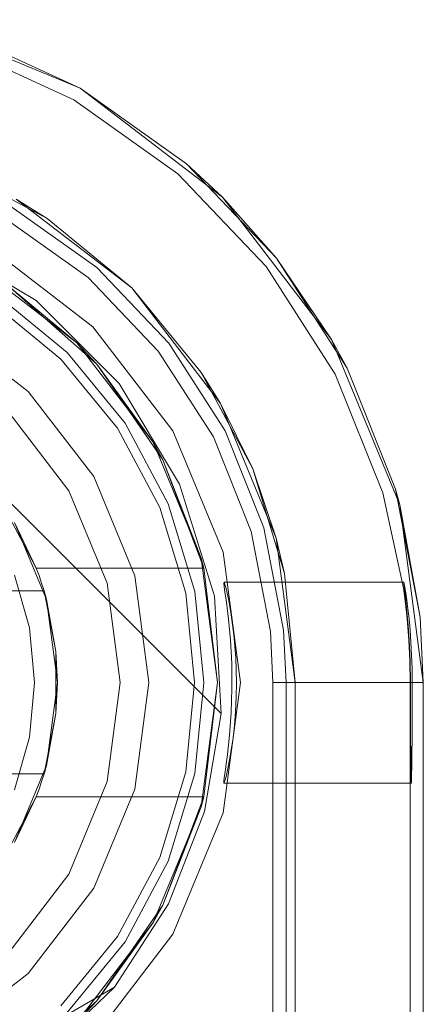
# Model space of a CAD drawing. Extents: x -634 to 300, y 62 to 1102.
# Tile 88 of 125: x 142.794 to 142.863, y 603.1847 to 603.3528. Entities that reach past the tile are written whole.
import ezdxf

# ---------------------------------------------------------------- set-up
doc = ezdxf.new("R2010")
doc.units = 0
doc.layers.get('0').update_dxf_attribs({"lineweight": 13})

# ---------------------------------------------------------------- blocks, each defined once
blk = doc.blocks.new('Referenz-A06CPW2YL0')
at = {"color": 9, "linetype": 'ByBlock', "lineweight": 13, "ltscale": 0.13, "true_color": 0xc1c9c4}
for p, q in [((142.80439, 603.34111), (142.77612, 603.35282)), ((142.80439, 603.34111), (142.78412, 603.35037)), ((142.80439, 603.34111), (142.78412, 603.35037)), ((142.82866, 603.32249), (142.80439, 603.34111)), ((142.82254, 603.32819), (142.80439, 603.34111)), ((142.82254, 603.32819), (142.80439, 603.34111)), ((142.82866, 603.32249), (142.82254, 603.32819)), ((142.83791, 603.31207), (142.82254, 603.32819)), ((142.78227, 603.32768), (142.79875, 603.31887)), ((142.79345, 603.32217), (142.81319, 603.30702)), ((142.79875, 603.31887), (142.79345, 603.32217)), ((142.84728, 603.29822), (142.82866, 603.32249)), ((142.83791, 603.31207), (142.82866, 603.32249)), ((142.79267, 603.32082), (142.80719, 603.31048)), ((142.81319, 603.30702), (142.79875, 603.31887)), ((142.84728, 603.29822), (142.83791, 603.31207)), ((142.84995, 603.29332), (142.83791, 603.31207)), ((142.80719, 603.31048), (142.81949, 603.29758)), ((142.81319, 603.30702), (142.82834, 603.28728)), ((142.82504, 603.29258), (142.81319, 603.30702)), ((142.80104, 603.29487), (142.7892, 603.30458)), ((142.80214, 603.29597), (142.79007, 603.30588)), ((142.79007, 603.30588), (142.80214, 603.29597)), ((142.79551, 603.28934), (142.78095, 603.30052)), ((142.79551, 603.28934), (142.78095, 603.30052)), ((142.85899, 603.26996), (142.84728, 603.29822)), ((142.84995, 603.29332), (142.84728, 603.29822)), ((142.81205, 603.2839), (142.80214, 603.29597)), ((142.80214, 603.29597), (142.81205, 603.2839)), ((142.81949, 603.29758), (142.82912, 603.28258)), ((142.81075, 603.28303), (142.80104, 603.29487)), ((142.82504, 603.29258), (142.83385, 603.2761)), ((142.82834, 603.28728), (142.82504, 603.29258)), ((142.85823, 603.27264), (142.84995, 603.29332)), ((142.80669, 603.27478), (142.79551, 603.28934)), ((142.80669, 603.27478), (142.79551, 603.28934)), ((142.80246, 603.27234), (142.79207, 603.2859)), ((142.79207, 603.2859), (142.80246, 603.27234)), ((142.82834, 603.28728), (142.83786, 603.26429)), ((142.83385, 603.2761), (142.82834, 603.28728)), ((142.81797, 603.26952), (142.81075, 603.28303)), ((142.81942, 603.27012), (142.81205, 603.2839)), ((142.81205, 603.2839), (142.81942, 603.27012)), ((142.82912, 603.28258), (142.83575, 603.26604)), ((142.83385, 603.2761), (142.83928, 603.25822)), ((142.83786, 603.26429), (142.83385, 603.2761)), ((142.81371, 603.25782), (142.80669, 603.27478)), ((142.81371, 603.25782), (142.80669, 603.27478)), ((142.85899, 603.26996), (142.85823, 603.27264)), ((142.86245, 603.25076), (142.85823, 603.27264)), ((142.809, 603.25656), (142.80246, 603.27234)), ((142.80246, 603.27234), (142.809, 603.25656)), ((142.82242, 603.25487), (142.81797, 603.26952)), ((142.82395, 603.25517), (142.81942, 603.27012)), ((142.81942, 603.27012), (142.82395, 603.25517)), ((142.86298, 603.23963), (142.85899, 603.26996)), ((142.86245, 603.25076), (142.85899, 603.26996)), ((142.83575, 603.26604), (142.83912, 603.24854)), ((142.83786, 603.26429), (142.84111, 603.23963)), ((142.83928, 603.25822), (142.83786, 603.26429)), ((142.81611, 603.23963), (142.81371, 603.25782)), ((142.81611, 603.23963), (142.81371, 603.25782)), ((142.84111, 603.23963), (142.83928, 603.25822)), ((142.81123, 603.23963), (142.809, 603.25656)), ((142.809, 603.25656), (142.81123, 603.23963)), ((142.82392, 603.23963), (142.82242, 603.25487)), ((142.82548, 603.23963), (142.82395, 603.25517)), ((142.82395, 603.25517), (142.82548, 603.23963)), ((142.86298, 603.23963), (142.86245, 603.25076)), ((142.86298, 603.23963), (142.86245, 603.25076)), ((142.83912, 603.24854), (142.83954, 603.23963)), ((142.809, 603.22269), (142.81123, 603.23963)), ((142.81123, 603.23963), (142.809, 603.22269)), ((142.81371, 603.22143), (142.81611, 603.23963)), ((142.81371, 603.22143), (142.81611, 603.23963)), ((142.82242, 603.22438), (142.82392, 603.23963)), ((142.82395, 603.22408), (142.82548, 603.23963)), ((142.82548, 603.23963), (142.82395, 603.22408)), ((142.83954, 603.23963), (142.83954, 602.18494)), ((142.83954, 603.23963), (142.84171, 603.23963)), ((142.84111, 603.23963), (142.84111, 600.6615)), ((142.84111, 603.10213), (142.84111, 603.23963)), ((142.84111, 603.23963), (142.84111, 603.23963)), ((142.84171, 603.23963), (142.84596, 603.23963)), ((142.84596, 603.23963), (142.84999, 603.23963)), ((142.84999, 603.23963), (142.85367, 603.23963)), ((142.85367, 603.23963), (142.85686, 603.23963)), ((142.85686, 603.23963), (142.85947, 603.23963)), ((142.85947, 603.23963), (142.8614, 603.23963)), ((142.8614, 603.23963), (142.86258, 603.23963)), ((142.86258, 603.23963), (142.86298, 603.23963)), ((142.86298, 600.6615), (142.86298, 603.23963)), ((142.86298, 600.6615), (142.86298, 603.23963)), ((142.86298, 603.23963), (142.86298, 603.23963)), ((142.81797, 603.20973), (142.82242, 603.22438)), ((142.81942, 603.20913), (142.82395, 603.22408)), ((142.82395, 603.22408), (142.81942, 603.20913)), ((142.80246, 603.20691), (142.809, 603.22269)), ((142.809, 603.22269), (142.80246, 603.20691)), ((142.80669, 603.20447), (142.81371, 603.22143)), ((142.80669, 603.20447), (142.81371, 603.22143)), ((142.81075, 603.19622), (142.81797, 603.20973)), ((142.81205, 603.19535), (142.81942, 603.20913)), ((142.81942, 603.20913), (142.81205, 603.19535)), ((142.79207, 603.19335), (142.80246, 603.20691)), ((142.80246, 603.20691), (142.79207, 603.19335)), ((142.79551, 603.18991), (142.80669, 603.20447)), ((142.79551, 603.18991), (142.80669, 603.20447)), ((142.80104, 603.18438), (142.81075, 603.19622)), ((142.80214, 603.18328), (142.81205, 603.19535)), ((142.81205, 603.19535), (142.80214, 603.18328)), ((142.78095, 603.17873), (142.79551, 603.18991)), ((142.78095, 603.17873), (142.79551, 603.18991))]:
    blk.add_line(p, q, dxfattribs=at)
at = {"color": 251, "linetype": 'ByBlock', "lineweight": 13, "ltscale": 0.13, "true_color": 0x636363}
for p, q in [((142.80439, 603.34111), (142.77612, 603.35282)), ((142.78339, 603.34824), (142.80326, 603.33916)), ((142.82866, 603.32249), (142.80439, 603.34111)), ((142.80326, 603.33916), (142.82106, 603.32649)), ((142.82106, 603.32649), (142.83614, 603.31067)), ((142.74049, 603.32227), (142.82844, 603.23432)), ((142.74049, 603.32227), (142.82844, 603.23432)), ((142.84728, 603.29822), (142.82866, 603.32249)), ((142.79154, 603.31887), (142.80571, 603.30878)), ((142.79683, 603.30484), (142.77966, 603.3152)), ((142.80656, 603.30039), (142.78876, 603.31405)), ((142.83614, 603.31067), (142.84795, 603.29229)), ((142.80571, 603.30878), (142.81772, 603.29619)), ((142.81101, 603.29066), (142.79683, 603.30484)), ((142.82022, 603.28259), (142.80656, 603.30039)), ((142.85899, 603.26996), (142.84728, 603.29822)), ((142.81772, 603.29619), (142.82712, 603.28155)), ((142.84795, 603.29229), (142.85607, 603.27201)), ((142.82136, 603.27349), (142.81101, 603.29066)), ((142.8288, 603.26187), (142.82022, 603.28259)), ((142.82712, 603.28155), (142.83359, 603.2654)), ((142.82729, 603.25434), (142.82136, 603.27349)), ((142.85607, 603.27201), (142.85959, 603.25575)), ((142.86298, 603.23963), (142.85899, 603.26996)), ((142.83359, 603.2654), (142.83688, 603.24832)), ((142.83173, 603.23963), (142.8288, 603.26187)), ((142.82899, 603.25673), (142.82891, 603.25662)), ((142.82891, 603.25662), (142.82905, 603.25547)), ((142.85966, 603.25678), (142.82899, 603.25673)), ((142.82899, 603.25673), (142.82926, 603.25582)), ((142.82926, 603.25582), (142.82969, 603.25392)), ((142.85959, 603.25575), (142.85988, 603.25356)), ((142.85964, 603.25676), (142.85966, 603.25678)), ((142.85967, 603.25643), (142.85964, 603.25676)), ((142.85973, 603.25647), (142.85966, 603.25678)), ((142.85975, 603.25577), (142.85967, 603.25643)), ((142.85984, 603.25585), (142.85973, 603.25647)), ((142.85986, 603.25481), (142.85975, 603.25577)), ((142.85998, 603.25492), (142.85984, 603.25585)), ((142.82844, 603.23432), (142.82729, 603.25434)), ((142.82905, 603.25547), (142.82934, 603.25336)), ((142.82969, 603.25392), (142.83018, 603.25119)), ((142.86, 603.25357), (142.85986, 603.25481)), ((142.86016, 603.25371), (142.85998, 603.25492)), ((142.82934, 603.25336), (142.8297, 603.25044)), ((142.85988, 603.25356), (142.86021, 603.25055)), ((142.8603, 603.25056), (142.86, 603.25357)), ((142.86035, 603.25223), (142.86016, 603.25371)), ((142.86054, 603.25052), (142.86035, 603.25223)), ((142.83018, 603.25119), (142.83064, 603.24775)), ((142.86021, 603.25055), (142.8605, 603.24684)), ((142.8604, 603.24934), (142.8603, 603.25056)), ((142.86071, 603.2486), (142.86054, 603.25052)), ((142.8297, 603.25044), (142.83003, 603.24686)), ((142.86057, 603.24685), (142.8604, 603.24934)), ((142.83064, 603.24775), (142.83096, 603.24382)), ((142.83688, 603.24832), (142.83729, 603.23963)), ((142.86087, 603.24651), (142.86071, 603.2486)), ((142.83003, 603.24686), (142.83025, 603.24284)), ((142.8605, 603.24684), (142.86067, 603.24333)), ((142.86073, 603.24333), (142.86057, 603.24685)), ((142.86099, 603.2443), (142.86087, 603.24651)), ((142.83096, 603.24382), (142.83107, 603.23963)), ((142.86106, 603.24199), (142.86099, 603.2443)), ((142.83025, 603.24284), (142.8303, 603.23862)), ((142.86067, 603.24333), (142.86073, 603.23963)), ((142.86079, 603.23963), (142.86073, 603.24333)), ((142.86109, 603.23963), (142.86106, 603.24199)), ((142.8288, 603.21738), (142.83173, 603.23963)), ((142.83107, 603.23963), (142.83103, 603.23712)), ((142.83729, 603.23963), (142.83946, 603.23963)), ((142.83729, 603.23963), (142.83729, 600.6615)), ((142.83946, 603.23963), (142.84371, 603.23963)), ((142.84371, 603.23963), (142.84774, 603.23963)), ((142.84774, 603.23963), (142.85142, 603.23963)), ((142.85142, 603.23963), (142.85461, 603.23963)), ((142.85461, 603.23963), (142.85722, 603.23963)), ((142.85722, 603.23963), (142.85915, 603.23963)), ((142.85915, 603.23963), (142.86033, 603.23963)), ((142.86033, 603.23963), (142.86073, 603.23963)), ((142.86073, 603.23963), (142.86079, 603.23963)), ((142.86073, 603.23963), (142.86073, 603.23627)), ((142.86079, 603.23627), (142.86079, 603.23963)), ((142.86108, 603.23627), (142.86109, 603.23963)), ((142.86109, 603.23963), (142.86298, 603.23963)), ((142.86298, 600.6615), (142.86298, 603.23963)), ((142.8303, 603.23862), (142.83017, 603.23447)), ((142.83103, 603.23712), (142.83091, 603.23466)), ((142.86073, 603.23627), (142.86073, 603.23305)), ((142.8608, 603.23305), (142.86079, 603.23627)), ((142.86107, 603.23305), (142.86108, 603.23627)), ((142.82844, 603.23432), (142.82562, 603.2176)), ((142.82562, 603.2176), (142.82844, 603.23432)), ((142.82844, 603.23432), (142.82844, 603.23432)), ((142.83017, 603.23447), (142.82988, 603.23062)), ((142.83091, 603.23466), (142.83072, 603.2323)), ((142.83072, 603.2323), (142.83048, 603.23011)), ((142.86073, 603.23305), (142.86073, 603.23008)), ((142.8608, 603.23177), (142.8608, 603.23305)), ((142.86106, 603.23008), (142.86107, 603.23305)), ((142.82988, 603.23062), (142.82952, 603.22733)), ((142.86081, 603.23008), (142.8608, 603.23177)), ((142.83048, 603.23011), (142.83019, 603.22813)), ((142.86073, 603.23008), (142.86073, 603.22747)), ((142.86083, 603.22747), (142.86081, 603.23008)), ((142.86104, 603.22747), (142.86106, 603.23008)), ((142.82952, 603.22733), (142.82931, 603.2257)), ((142.83019, 603.22813), (142.8299, 603.22639)), ((142.86073, 603.22747), (142.86073, 603.22533)), ((142.86085, 603.22533), (142.86083, 603.22747)), ((142.86102, 603.22533), (142.86104, 603.22747)), ((142.82931, 603.2257), (142.82913, 603.22437)), ((142.8299, 603.22639), (142.82961, 603.22494)), ((142.86073, 603.22533), (142.86073, 603.22375)), ((142.86088, 603.22375), (142.86085, 603.22533)), ((142.86099, 603.22375), (142.86102, 603.22533)), ((142.82913, 603.22437), (142.82899, 603.22338)), ((142.82935, 603.2238), (142.82914, 603.22299)), ((142.82961, 603.22494), (142.82935, 603.2238)), ((142.86073, 603.22375), (142.86073, 600.67869)), ((142.86091, 603.22277), (142.86088, 603.22375)), ((142.86097, 603.22277), (142.86099, 603.22375)), ((142.82899, 603.22338), (142.82892, 603.22274)), ((142.82892, 603.22274), (142.82892, 603.22245)), ((142.82899, 603.22254), (142.82892, 603.22245)), ((142.82892, 603.22245), (142.86094, 603.22244)), ((142.82914, 603.22299), (142.82899, 603.22254)), ((142.86094, 603.22244), (142.86091, 603.22277)), ((142.86094, 603.22244), (142.86097, 603.22277)), ((142.82562, 603.2176), (142.81947, 603.20181)), ((142.81947, 603.20181), (142.82562, 603.2176)), ((142.82022, 603.19666), (142.8288, 603.21738)), ((142.81947, 603.20181), (142.81022, 603.1876)), ((142.81022, 603.1876), (142.81947, 603.20181)), ((142.80656, 603.17886), (142.82022, 603.19666)), ((142.81022, 603.1876), (142.78548, 603.17322)), ((142.81022, 603.1876), (142.78548, 603.17322)), ((142.79481, 603.17288), (142.81022, 603.1876)), ((142.81022, 603.1876), (142.81022, 603.1876))]:
    blk.add_line(p, q, dxfattribs=at)
at = {"color": 7, "linetype": 'ByBlock', "lineweight": 13, "ltscale": 0.13}
for p, q in [((142.78681, 603.31067), (142.8038, 603.29763)), ((142.8038, 603.29763), (142.78681, 603.31067)), ((142.79243, 603.30711), (142.80724, 603.29397)), ((142.8038, 603.29763), (142.79243, 603.30711)), ((142.8038, 603.29763), (142.79243, 603.30711)), ((142.80724, 603.29397), (142.79243, 603.30711)), ((142.80724, 603.29397), (142.8038, 603.29763)), ((142.80724, 603.29397), (142.8038, 603.29763)), ((142.8038, 603.29763), (142.81684, 603.28064)), ((142.81684, 603.28064), (142.8038, 603.29763)), ((142.81684, 603.28064), (142.80724, 603.29397)), ((142.80724, 603.29397), (142.81847, 603.27767)), ((142.81684, 603.28064), (142.80724, 603.29397)), ((142.81847, 603.27767), (142.80724, 603.29397)), ((142.81847, 603.27767), (142.81684, 603.28064)), ((142.81684, 603.28064), (142.82503, 603.26086)), ((142.81847, 603.27767), (142.81684, 603.28064)), ((142.82503, 603.26086), (142.81684, 603.28064)), ((142.82503, 603.26086), (142.81847, 603.27767)), ((142.81847, 603.27767), (142.82547, 603.25916)), ((142.82503, 603.26086), (142.81847, 603.27767)), ((142.82547, 603.25916), (142.81847, 603.27767)), ((142.79186, 603.26866), (142.79463, 603.26341)), ((142.79315, 603.26697), (142.79862, 603.25378)), ((142.79688, 603.25916), (142.79315, 603.26697)), ((142.79463, 603.26341), (142.79688, 603.25916)), ((142.82547, 603.25916), (142.82503, 603.26086)), ((142.82547, 603.25916), (142.82503, 603.26086)), ((142.82503, 603.26086), (142.82783, 603.23963)), ((142.82783, 603.23963), (142.82503, 603.26086)), ((142.79735, 603.25787), (142.79688, 603.25916)), ((142.79688, 603.25916), (142.82547, 603.25916)), ((142.79688, 603.25916), (142.82547, 603.25916)), ((142.79688, 603.25916), (142.79688, 603.25916)), ((142.82783, 603.23963), (142.82547, 603.25916)), ((142.82547, 603.25916), (142.82547, 603.25916)), ((142.79571, 603.24896), (142.79315, 603.25797)), ((142.79779, 603.25656), (142.79735, 603.25787)), ((142.7982, 603.25525), (142.79779, 603.25656)), ((142.7982, 603.25525), (142.69339, 603.25525)), ((142.69358, 603.25525), (142.79801, 603.25525)), ((142.79801, 603.25525), (142.7982, 603.25525)), ((142.80023, 603.2449), (142.7982, 603.25525)), ((142.7982, 603.25525), (142.79837, 603.25437)), ((142.79862, 603.25378), (142.7982, 603.25525)), ((142.7982, 603.25525), (142.7982, 603.25525)), ((142.79837, 603.25437), (142.79888, 603.25177)), ((142.79862, 603.25378), (142.80048, 603.23963)), ((142.80023, 603.2449), (142.79862, 603.25378)), ((142.79888, 603.25177), (142.80023, 603.2449)), ((142.79658, 603.23963), (142.79571, 603.24896)), ((142.80023, 603.24156), (142.80023, 603.2449)), ((142.80048, 603.23963), (142.80023, 603.2449)), ((142.80023, 603.23769), (142.80023, 603.24156)), ((142.79571, 603.23029), (142.79658, 603.23963)), ((142.80048, 603.23963), (142.79862, 603.22547)), ((142.80023, 603.23435), (142.80048, 603.23963)), ((142.82783, 603.23963), (142.82503, 603.21839)), ((142.82503, 603.21839), (142.82783, 603.23963)), ((142.82547, 603.22009), (142.82783, 603.23963)), ((142.80023, 603.23435), (142.80023, 603.23769)), ((142.7982, 603.224), (142.80023, 603.23435)), ((142.79862, 603.22547), (142.80023, 603.23435)), ((142.80023, 603.23435), (142.79888, 603.22748)), ((142.79315, 603.22128), (142.79571, 603.23029)), ((142.79888, 603.22748), (142.79837, 603.22488)), ((142.79862, 603.22547), (142.79315, 603.21228)), ((142.7982, 603.224), (142.79862, 603.22547)), ((142.69339, 603.224), (142.7982, 603.224)), ((142.79801, 603.224), (142.69358, 603.224)), ((142.79779, 603.22269), (142.7982, 603.224)), ((142.7982, 603.224), (142.79801, 603.224)), ((142.79837, 603.22488), (142.7982, 603.224)), ((142.7982, 603.224), (142.7982, 603.224)), ((142.79735, 603.22138), (142.79779, 603.22269)), ((142.79688, 603.22009), (142.79735, 603.22138)), ((142.79315, 603.21228), (142.79688, 603.22009)), ((142.79688, 603.22009), (142.79463, 603.21584)), ((142.82547, 603.22009), (142.79688, 603.22009)), ((142.79688, 603.22009), (142.82547, 603.22009)), ((142.79688, 603.22009), (142.79688, 603.22009)), ((142.82547, 603.22009), (142.81847, 603.20158)), ((142.81847, 603.20158), (142.82547, 603.22009)), ((142.82503, 603.21839), (142.82547, 603.22009)), ((142.82503, 603.21839), (142.82547, 603.22009)), ((142.82547, 603.22009), (142.82547, 603.22009)), ((142.82503, 603.21839), (142.81684, 603.19861)), ((142.81684, 603.19861), (142.82503, 603.21839)), ((142.81847, 603.20158), (142.82503, 603.21839)), ((142.81847, 603.20158), (142.82503, 603.21839)), ((142.79463, 603.21584), (142.79186, 603.21059)), ((142.81847, 603.20158), (142.80724, 603.18528)), ((142.80724, 603.18528), (142.81847, 603.20158)), ((142.81684, 603.19861), (142.81847, 603.20158)), ((142.81684, 603.19861), (142.81847, 603.20158)), ((142.81684, 603.19861), (142.8038, 603.18162)), ((142.8038, 603.18162), (142.81684, 603.19861)), ((142.80724, 603.18528), (142.81684, 603.19861)), ((142.80724, 603.18528), (142.81684, 603.19861)), ((142.80724, 603.18528), (142.79243, 603.17214)), ((142.79243, 603.17214), (142.80724, 603.18528)), ((142.8038, 603.18162), (142.80724, 603.18528)), ((142.8038, 603.18162), (142.80724, 603.18528))]:
    blk.add_line(p, q, dxfattribs=at)

msp = doc.modelspace()

# ---------------------------------------------------------------- block references
at = {"color": 8, "lineweight": 25, "ltscale": 0.25, "true_color": 0x808080}
msp.add_blockref('Referenz-A06CPW2YL0', (0, 0), dxfattribs=at)

doc.saveas('drawing.dxf')
